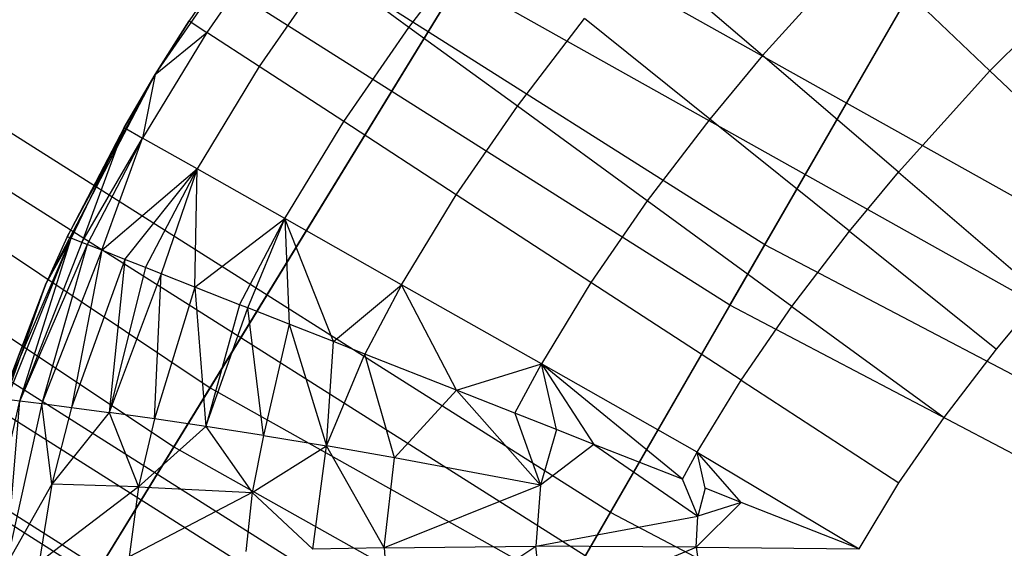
# Model space of a CAD drawing. Extents: x 0.02 to 4.75, y -2.35 to 2.37.
# Tile 7 of 131: x 1.22 to 1.36, y -1.87 to -1.8. Entities that reach past the tile are written whole.
import ezdxf

# ---------------------------------------------------------------- set-up
doc = ezdxf.new("R2010")
doc.units = 0
doc.header["$MEASUREMENT"] = 0
doc.layers.get('0').update_dxf_attribs({"color": 13, "linetype": 'CONTINUOUS'})

# ---------------------------------------------------------------- blocks, each defined once
blk = doc.blocks.new('CTLS_SNOW_BALL_ZWIS_PM_STL')
at = {"color": 0}
for p, q in [((1.32486, -1.8283, 2.21003), (1.18042, -1.73696, 2.21003)), ((1.32486, -1.8283, 2.21003), (1.18042, -1.73696, 2.21003)), ((1.31998, -1.83675, 3.45808), (1.17488, -1.74499, 3.45808)), ((1.31998, -1.83675, 3.45808), (1.17488, -1.74499, 3.45808)), ((1.10526, -1.75319, 1.9414), (1.2475, -1.84823, 1.9414)), ((1.10526, -1.75319, 1.9414), (1.2475, -1.84823, 1.9414)), ((1.09956, -1.76103, 3.74345), (1.24243, -1.85649, 3.74345)), ((1.09956, -1.76103, 3.74345), (1.24243, -1.85649, 3.74345)), ((1.30332, -1.8656, 2.38528), (1.15596, -1.77241, 2.38528)), ((1.30332, -1.8656, 2.38528), (1.15596, -1.77241, 2.38528)), ((1.23987, -1.80456, 48.59883), (1.25992, -1.77546, 48.59883)), ((1.23987, -1.80456, 48.59883), (1.25992, -1.77546, 48.59883)), ((1.29982, -1.87167, 3.28217), (1.15197, -1.77818, 3.28217)), ((1.29982, -1.87167, 3.28217), (1.15197, -1.77818, 3.28217)), ((1.35313, -1.77933, 2.03864), (1.32486, -1.8283, 2.21003)), ((1.35313, -1.77933, 2.03864), (1.32486, -1.8283, 2.21003)), ((1.28827, -1.78169, 1.77383), (1.2475, -1.84823, 1.9414)), ((1.28827, -1.78169, 1.77383), (1.2475, -1.84823, 1.9414)), ((1.28827, -1.78169, 1.77383), (1.43219, -1.86228, 1.77383)), ((1.28827, -1.78169, 1.77383), (1.43219, -1.86228, 1.77383)), ((1.2544, -1.78284, 48.33112), (1.24457, -1.7971, 48.33112)), ((1.2544, -1.78284, 48.33112), (1.24457, -1.7971, 48.33112)), ((1.2568, -1.78458, 48.30483), (1.24705, -1.79872, 48.30483)), ((1.2568, -1.78458, 48.30483), (1.24705, -1.79872, 48.30483)), ((1.27523, -1.79801, 48.25748), (1.28512, -1.78508, 48.25748)), ((1.27523, -1.79801, 48.25748), (1.28512, -1.78508, 48.25748)), ((1.32453, -1.80194, 48.2247), (1.30753, -1.78736, 48.23877)), ((1.32453, -1.80194, 48.2247), (1.30753, -1.78736, 48.23877)), ((1.33817, -1.78686, 48.2247), (1.32453, -1.80194, 48.2247)), ((1.33817, -1.78686, 48.2247), (1.32453, -1.80194, 48.2247)), ((1.35625, -1.80407, 48.21597), (1.33817, -1.78686, 48.2247)), ((1.35625, -1.80407, 48.21597), (1.33817, -1.78686, 48.2247)), ((1.26386, -1.78972, 48.27987), (1.25437, -1.80348, 48.27987)), ((1.26386, -1.78972, 48.27987), (1.25437, -1.80348, 48.27987)), ((1.27523, -1.79801, 48.25748), (1.26386, -1.78972, 48.27987)), ((1.27523, -1.79801, 48.25748), (1.26386, -1.78972, 48.27987)), ((1.31998, -1.83675, 3.45808), (1.34691, -1.79011, 3.63032)), ((1.31998, -1.83675, 3.45808), (1.34691, -1.79011, 3.63032)), ((1.35625, -1.80407, 48.21597), (1.37008, -1.79022, 48.21597)), ((1.35625, -1.80407, 48.21597), (1.37008, -1.79022, 48.21597)), ((1.24243, -1.85649, 3.74345), (1.28226, -1.79149, 3.91185)), ((1.24243, -1.85649, 3.74345), (1.28226, -1.79149, 3.91185)), ((1.28226, -1.79149, 3.91185), (1.42697, -1.87253, 3.91185)), ((1.28226, -1.79149, 3.91185), (1.42697, -1.87253, 3.91185)), ((1.28866, -1.891, 2.56336), (1.1393, -1.79655, 2.56336)), ((1.28866, -1.891, 2.56336), (1.1393, -1.79655, 2.56336)), ((1.23987, -1.80456, 48.59883), (1.24457, -1.7971, 48.33112)), ((1.24457, -1.7971, 48.33112), (1.23987, -1.80456, 48.33112)), ((1.23987, -1.80456, 48.59883), (1.24457, -1.7971, 48.33112)), ((1.24457, -1.7971, 48.33112), (1.23987, -1.80456, 48.33112)), ((1.24457, -1.7971, 48.33112), (1.24705, -1.79872, 48.30483)), ((1.24457, -1.7971, 48.33112), (1.24705, -1.79872, 48.30483)), ((1.29035, -1.80901, 48.23877), (1.29971, -1.79678, 48.23877)), ((1.29035, -1.80901, 48.23877), (1.29971, -1.79678, 48.23877)), ((1.31718, -1.81079, 48.2247), (1.29971, -1.79678, 48.23877)), ((1.31718, -1.81079, 48.2247), (1.29971, -1.79678, 48.23877)), ((1.26617, -1.81115, 48.25748), (1.27523, -1.79801, 48.25748)), ((1.26617, -1.81115, 48.25748), (1.27523, -1.79801, 48.25748)), ((1.29035, -1.80901, 48.23877), (1.27523, -1.79801, 48.25748)), ((1.29035, -1.80901, 48.23877), (1.27523, -1.79801, 48.25748)), ((1.24705, -1.79872, 48.30483), (1.2381, -1.81343, 48.30483)), ((1.24705, -1.79872, 48.30483), (1.2381, -1.81343, 48.30483)), ((1.23987, -1.80456, 48.33112), (1.24705, -1.79872, 48.30483)), ((1.23987, -1.80456, 48.33112), (1.24705, -1.79872, 48.30483)), ((1.25437, -1.80348, 48.27987), (1.24705, -1.79872, 48.30483)), ((1.25437, -1.80348, 48.27987), (1.24705, -1.79872, 48.30483)), ((1.28655, -1.89466, 3.10366), (1.1369, -1.80002, 3.10366)), ((1.28655, -1.89466, 3.10366), (1.1369, -1.80002, 3.10366)), ((1.32453, -1.80194, 48.2247), (1.31718, -1.81079, 48.2247)), ((1.32453, -1.80194, 48.2247), (1.31718, -1.81079, 48.2247)), ((1.34348, -1.81819, 48.21597), (1.32453, -1.80194, 48.2247)), ((1.34348, -1.81819, 48.21597), (1.32453, -1.80194, 48.2247)), ((1.25437, -1.80348, 48.27987), (1.2457, -1.81773, 48.27987)), ((1.25437, -1.80348, 48.27987), (1.2457, -1.81773, 48.27987)), ((1.26617, -1.81115, 48.25748), (1.25437, -1.80348, 48.27987)), ((1.26617, -1.81115, 48.25748), (1.25437, -1.80348, 48.27987)), ((1.34348, -1.81819, 48.21597), (1.35625, -1.80407, 48.21597)), ((1.34348, -1.81819, 48.21597), (1.35625, -1.80407, 48.21597)), ((1.35625, -1.80407, 48.21597), (1.37529, -1.82219, 48.21301)), ((1.35625, -1.80407, 48.21597), (1.37529, -1.82219, 48.21301)), ((1.22464, -1.83368, 48.59883), (1.23987, -1.80456, 48.59883)), ((1.22464, -1.83368, 48.59883), (1.23987, -1.80456, 48.59883)), ((1.22759, -1.82719, 48.33112), (1.23987, -1.80456, 48.59883)), ((1.22759, -1.82719, 48.33112), (1.23987, -1.80456, 48.59883)), ((1.23987, -1.80456, 48.33112), (1.23552, -1.81197, 48.33112)), ((1.23552, -1.81197, 48.33112), (1.23987, -1.80456, 48.59883)), ((1.23552, -1.81197, 48.33112), (1.23987, -1.80456, 48.59883)), ((1.23987, -1.80456, 48.33112), (1.23552, -1.81197, 48.33112)), ((1.23987, -1.80456, 48.33112), (1.2381, -1.81343, 48.30483)), ((1.23987, -1.80456, 48.33112), (1.2381, -1.81343, 48.30483)), ((1.23987, -1.80456, 48.33112), (1.23987, -1.80456, 48.59883)), ((1.23987, -1.80456, 48.33112), (1.23987, -1.80456, 48.59883)), ((1.28095, -1.90435, 2.74317), (1.13054, -1.80923, 2.74317)), ((1.28095, -1.90435, 2.74317), (1.13054, -1.80923, 2.74317)), ((1.28184, -1.82135, 48.23877), (1.29035, -1.80901, 48.23877)), ((1.28184, -1.82135, 48.23877), (1.29035, -1.80901, 48.23877)), ((1.30845, -1.8222, 48.2247), (1.29035, -1.80901, 48.23877)), ((1.30845, -1.8222, 48.2247), (1.29035, -1.80901, 48.23877)), ((1.28025, -1.90557, 2.92363), (1.12974, -1.81039, 2.92363)), ((1.28025, -1.90557, 2.92363), (1.12974, -1.81039, 2.92363)), ((1.31718, -1.81079, 48.2247), (1.30845, -1.8222, 48.2247)), ((1.31718, -1.81079, 48.2247), (1.30845, -1.8222, 48.2247)), ((1.33666, -1.82641, 48.21597), (1.31718, -1.81079, 48.2247)), ((1.33666, -1.82641, 48.21597), (1.31718, -1.81079, 48.2247)), ((1.23552, -1.81197, 48.33112), (1.22759, -1.82719, 48.33112)), ((1.23552, -1.81197, 48.33112), (1.22759, -1.82719, 48.33112)), ((1.23552, -1.81197, 48.33112), (1.22813, -1.8274, 48.31945)), ((1.23552, -1.81197, 48.33112), (1.22813, -1.8274, 48.31945)), ((1.23552, -1.81197, 48.33112), (1.22962, -1.82799, 48.30852)), ((1.23552, -1.81197, 48.33112), (1.22962, -1.82799, 48.30852)), ((1.23552, -1.81197, 48.33112), (1.2381, -1.81343, 48.30483)), ((1.23552, -1.81197, 48.33112), (1.2381, -1.81343, 48.30483)), ((1.25794, -1.82466, 48.25748), (1.26617, -1.81115, 48.25748)), ((1.25794, -1.82466, 48.25748), (1.26617, -1.81115, 48.25748)), ((1.28184, -1.82135, 48.23877), (1.26617, -1.81115, 48.25748)), ((1.28184, -1.82135, 48.23877), (1.26617, -1.81115, 48.25748)), ((1.22962, -1.82799, 48.30852), (1.2381, -1.81343, 48.30483)), ((1.22962, -1.82799, 48.30852), (1.2381, -1.81343, 48.30483)), ((1.2381, -1.81343, 48.30483), (1.23035, -1.82828, 48.30483)), ((1.2381, -1.81343, 48.30483), (1.23035, -1.82828, 48.30483)), ((1.2324, -1.82908, 48.2966), (1.2381, -1.81343, 48.30483)), ((1.2324, -1.82908, 48.2966), (1.2381, -1.81343, 48.30483)), ((1.2457, -1.81773, 48.27987), (1.2381, -1.81343, 48.30483)), ((1.2457, -1.81773, 48.27987), (1.2381, -1.81343, 48.30483)), ((1.2324, -1.82908, 48.2966), (1.2457, -1.81773, 48.27987)), ((1.2324, -1.82908, 48.2966), (1.2457, -1.81773, 48.27987)), ((1.23562, -1.83035, 48.28686), (1.2457, -1.81773, 48.27987)), ((1.23562, -1.83035, 48.28686), (1.2457, -1.81773, 48.27987)), ((1.2385, -1.83149, 48.27987), (1.2457, -1.81773, 48.27987)), ((1.2385, -1.83149, 48.27987), (1.2457, -1.81773, 48.27987)), ((1.2457, -1.81773, 48.27987), (1.24069, -1.83235, 48.27526)), ((1.2457, -1.81773, 48.27987), (1.24069, -1.83235, 48.27526)), ((1.24538, -1.8342, 48.26676), (1.2457, -1.81773, 48.27987)), ((1.24538, -1.8342, 48.26676), (1.2457, -1.81773, 48.27987)), ((1.25794, -1.82466, 48.25748), (1.2457, -1.81773, 48.27987)), ((1.25794, -1.82466, 48.25748), (1.2457, -1.81773, 48.27987)), ((1.33666, -1.82641, 48.21597), (1.34348, -1.81819, 48.21597)), ((1.33666, -1.82641, 48.21597), (1.34348, -1.81819, 48.21597)), ((1.34348, -1.81819, 48.21597), (1.36343, -1.8353, 48.21301)), ((1.34348, -1.81819, 48.21597), (1.36343, -1.8353, 48.21301)), ((1.27422, -1.83388, 48.23877), (1.28184, -1.82135, 48.23877)), ((1.27422, -1.83388, 48.23877), (1.28184, -1.82135, 48.23877)), ((1.30062, -1.83356, 48.2247), (1.28184, -1.82135, 48.23877)), ((1.30062, -1.83356, 48.2247), (1.28184, -1.82135, 48.23877)), ((1.30845, -1.8222, 48.2247), (1.30062, -1.83356, 48.2247)), ((1.30845, -1.8222, 48.2247), (1.30062, -1.83356, 48.2247)), ((1.32864, -1.83689, 48.21597), (1.30845, -1.8222, 48.2247)), ((1.32864, -1.83689, 48.21597), (1.30845, -1.8222, 48.2247)), ((1.24538, -1.8342, 48.26676), (1.25794, -1.82466, 48.25748)), ((1.24538, -1.8342, 48.26676), (1.25794, -1.82466, 48.25748)), ((1.25163, -1.83666, 48.25747), (1.25794, -1.82466, 48.25748)), ((1.25163, -1.83666, 48.25747), (1.25794, -1.82466, 48.25748)), ((1.25277, -1.83711, 48.25597), (1.25794, -1.82466, 48.25748)), ((1.25277, -1.83711, 48.25597), (1.25794, -1.82466, 48.25748)), ((1.25794, -1.82466, 48.25748), (1.25852, -1.83938, 48.24906)), ((1.27422, -1.83388, 48.23877), (1.25794, -1.82466, 48.25748)), ((1.27422, -1.83388, 48.23877), (1.25794, -1.82466, 48.25748)), ((1.2647, -1.84181, 48.24272), (1.25794, -1.82466, 48.25748)), ((1.2647, -1.84181, 48.24272), (1.25794, -1.82466, 48.25748)), ((1.25794, -1.82466, 48.25748), (1.25852, -1.83938, 48.24906)), ((1.21855, -1.84974, 48.33112), (1.22813, -1.8274, 48.31945)), ((1.21855, -1.84974, 48.33112), (1.22813, -1.8274, 48.31945)), ((1.21915, -1.84984, 48.3194), (1.22813, -1.8274, 48.31945)), ((1.21915, -1.84984, 48.3194), (1.22813, -1.8274, 48.31945)), ((1.22098, -1.85008, 48.30778), (1.22813, -1.8274, 48.31945)), ((1.22098, -1.85008, 48.30778), (1.22813, -1.8274, 48.31945)), ((1.22759, -1.82719, 48.33112), (1.22464, -1.83368, 48.59883)), ((1.22759, -1.82719, 48.33112), (1.22464, -1.83368, 48.33112)), ((1.22759, -1.82719, 48.33112), (1.22464, -1.83368, 48.59883)), ((1.22759, -1.82719, 48.33112), (1.22464, -1.83368, 48.33112)), ((1.22813, -1.8274, 48.31945), (1.22464, -1.83368, 48.33112)), ((1.22813, -1.8274, 48.31945), (1.22464, -1.83368, 48.33112)), ((1.22813, -1.8274, 48.31945), (1.22759, -1.82719, 48.33112)), ((1.22813, -1.8274, 48.31945), (1.22759, -1.82719, 48.33112)), ((1.22962, -1.82799, 48.30852), (1.22813, -1.8274, 48.31945)), ((1.22962, -1.82799, 48.30852), (1.22813, -1.8274, 48.31945)), ((1.32864, -1.83689, 48.21597), (1.33666, -1.82641, 48.21597)), ((1.32864, -1.83689, 48.21597), (1.33666, -1.82641, 48.21597)), ((1.33666, -1.82641, 48.21597), (1.35716, -1.84285, 48.21301)), ((1.33666, -1.82641, 48.21597), (1.35716, -1.84285, 48.21301)), ((1.22962, -1.82799, 48.30852), (1.22098, -1.85008, 48.30778)), ((1.22962, -1.82799, 48.30852), (1.22098, -1.85008, 48.30778)), ((1.23035, -1.82828, 48.30483), (1.22098, -1.85008, 48.30778)), ((1.23035, -1.82828, 48.30483), (1.22098, -1.85008, 48.30778)), ((1.23035, -1.82828, 48.30483), (1.22403, -1.85045, 48.2964)), ((1.23035, -1.82828, 48.30483), (1.22403, -1.85045, 48.2964)), ((1.23035, -1.82828, 48.30483), (1.22962, -1.82799, 48.30852)), ((1.23035, -1.82828, 48.30483), (1.22962, -1.82799, 48.30852)), ((1.2324, -1.82908, 48.2966), (1.23035, -1.82828, 48.30483)), ((1.2324, -1.82908, 48.2966), (1.23035, -1.82828, 48.30483)), ((1.32486, -1.8283, 2.21003), (1.30332, -1.8656, 2.38528)), ((1.32486, -1.8283, 2.21003), (1.30332, -1.8656, 2.38528)), ((1.47618, -1.90772, 2.21003), (1.32486, -1.8283, 2.21003)), ((1.47618, -1.90772, 2.21003), (1.32486, -1.8283, 2.21003)), ((1.2324, -1.82908, 48.2966), (1.22403, -1.85045, 48.2964)), ((1.2324, -1.82908, 48.2966), (1.22403, -1.85045, 48.2964)), ((1.2324, -1.82908, 48.2966), (1.2282, -1.85097, 48.28545)), ((1.2324, -1.82908, 48.2966), (1.2282, -1.85097, 48.28545)), ((1.23562, -1.83035, 48.28686), (1.2324, -1.82908, 48.2966)), ((1.23562, -1.83035, 48.28686), (1.2324, -1.82908, 48.2966)), ((1.23562, -1.83035, 48.28686), (1.2282, -1.85097, 48.28545)), ((1.23562, -1.83035, 48.28686), (1.2282, -1.85097, 48.28545)), ((1.23562, -1.83035, 48.28686), (1.23344, -1.85167, 48.27495)), ((1.23562, -1.83035, 48.28686), (1.23344, -1.85167, 48.27495)), ((1.2385, -1.83149, 48.27987), (1.23344, -1.85167, 48.27495)), ((1.2385, -1.83149, 48.27987), (1.23344, -1.85167, 48.27495)), ((1.2385, -1.83149, 48.27987), (1.23562, -1.83035, 48.28686)), ((1.2385, -1.83149, 48.27987), (1.23562, -1.83035, 48.28686)), ((1.24069, -1.83235, 48.27526), (1.2385, -1.83149, 48.27987)), ((1.24069, -1.83235, 48.27526), (1.2385, -1.83149, 48.27987)), ((1.24069, -1.83235, 48.27526), (1.23344, -1.85167, 48.27495)), ((1.24069, -1.83235, 48.27526), (1.23344, -1.85167, 48.27495)), ((1.23974, -1.85256, 48.26492), (1.24069, -1.83235, 48.27526)), ((1.23974, -1.85256, 48.26492), (1.24069, -1.83235, 48.27526)), ((1.24538, -1.8342, 48.26676), (1.24069, -1.83235, 48.27526)), ((1.24538, -1.8342, 48.26676), (1.24069, -1.83235, 48.27526)), ((1.2162, -1.85771, 48.59883), (1.22464, -1.83368, 48.59883)), ((1.2162, -1.85771, 48.59883), (1.22464, -1.83368, 48.59883)), ((1.22464, -1.83368, 48.33112), (1.21855, -1.84974, 48.33112)), ((1.21855, -1.84974, 48.33112), (1.22464, -1.83368, 48.59883)), ((1.21855, -1.84974, 48.33112), (1.22464, -1.83368, 48.59883)), ((1.22464, -1.83368, 48.33112), (1.21855, -1.84974, 48.33112)), ((1.22464, -1.83368, 48.33112), (1.22464, -1.83368, 48.59883)), ((1.22464, -1.83368, 48.33112), (1.22464, -1.83368, 48.59883)), ((1.24538, -1.8342, 48.26676), (1.23974, -1.85256, 48.26492)), ((1.24538, -1.8342, 48.26676), (1.23974, -1.85256, 48.26492)), ((1.25163, -1.83666, 48.25747), (1.24538, -1.8342, 48.26676)), ((1.24538, -1.8342, 48.26676), (1.24693, -1.85363, 48.25562)), ((1.24538, -1.8342, 48.26676), (1.24693, -1.85363, 48.25562)), ((1.25163, -1.83666, 48.25747), (1.24538, -1.8342, 48.26676)), ((1.2647, -1.84181, 48.24272), (1.27422, -1.83388, 48.23877)), ((1.2647, -1.84181, 48.24272), (1.27422, -1.83388, 48.23877)), ((1.27422, -1.83388, 48.23877), (1.26909, -1.84354, 48.23877)), ((1.27422, -1.83388, 48.23877), (1.26909, -1.84354, 48.23877)), ((1.2937, -1.84491, 48.2247), (1.27422, -1.83388, 48.23877)), ((1.2937, -1.84491, 48.2247), (1.27422, -1.83388, 48.23877)), ((1.28187, -1.84858, 48.22935), (1.27422, -1.83388, 48.23877)), ((1.28187, -1.84858, 48.22935), (1.27422, -1.83388, 48.23877)), ((1.30062, -1.83356, 48.2247), (1.2937, -1.84491, 48.2247)), ((1.30062, -1.83356, 48.2247), (1.2937, -1.84491, 48.2247)), ((1.32154, -1.84717, 48.21597), (1.30062, -1.83356, 48.2247)), ((1.32154, -1.84717, 48.21597), (1.30062, -1.83356, 48.2247)), ((1.35716, -1.84285, 48.21301), (1.36343, -1.8353, 48.21301)), ((1.35716, -1.84285, 48.21301), (1.36343, -1.8353, 48.21301)), ((1.25163, -1.83666, 48.25747), (1.24693, -1.85363, 48.25562)), ((1.25163, -1.83666, 48.25747), (1.24693, -1.85363, 48.25562)), ((1.25277, -1.83711, 48.25597), (1.25163, -1.83666, 48.25747)), ((1.25277, -1.83711, 48.25597), (1.25163, -1.83666, 48.25747)), ((1.29982, -1.87167, 3.28217), (1.31998, -1.83675, 3.45808)), ((1.29982, -1.87167, 3.28217), (1.31998, -1.83675, 3.45808)), ((1.47199, -1.91653, 3.45808), (1.31998, -1.83675, 3.45808)), ((1.47199, -1.91653, 3.45808), (1.31998, -1.83675, 3.45808)), ((1.32154, -1.84717, 48.21597), (1.32864, -1.83689, 48.21597)), ((1.32154, -1.84717, 48.21597), (1.32864, -1.83689, 48.21597)), ((1.32864, -1.83689, 48.21597), (1.34988, -1.85236, 48.21301)), ((1.32864, -1.83689, 48.21597), (1.34988, -1.85236, 48.21301)), ((1.24693, -1.85363, 48.25562), (1.25277, -1.83711, 48.25597)), ((1.24693, -1.85363, 48.25562), (1.25277, -1.83711, 48.25597)), ((1.25852, -1.83938, 48.24906), (1.25277, -1.83711, 48.25597)), ((1.25494, -1.85488, 48.24708), (1.25277, -1.83711, 48.25597)), ((1.25852, -1.83938, 48.24906), (1.25277, -1.83711, 48.25597)), ((1.25494, -1.85488, 48.24708), (1.25277, -1.83711, 48.25597)), ((1.25852, -1.83938, 48.24906), (1.25494, -1.85488, 48.24708)), ((1.25852, -1.83938, 48.24906), (1.25494, -1.85488, 48.24708)), ((1.2647, -1.84181, 48.24272), (1.25852, -1.83938, 48.24906)), ((1.25852, -1.83938, 48.24906), (1.26374, -1.85635, 48.23933)), ((1.25852, -1.83938, 48.24906), (1.26374, -1.85635, 48.23933)), ((1.2647, -1.84181, 48.24272), (1.25852, -1.83938, 48.24906)), ((1.26374, -1.85635, 48.23933), (1.2647, -1.84181, 48.24272)), ((1.26374, -1.85635, 48.23933), (1.2647, -1.84181, 48.24272)), ((1.26909, -1.84354, 48.23877), (1.2647, -1.84181, 48.24272)), ((1.26909, -1.84354, 48.23877), (1.2647, -1.84181, 48.24272)), ((1.26374, -1.85635, 48.23933), (1.26909, -1.84354, 48.23877)), ((1.26374, -1.85635, 48.23933), (1.26909, -1.84354, 48.23877)), ((1.28187, -1.84858, 48.22935), (1.26909, -1.84354, 48.23877)), ((1.27321, -1.85801, 48.23247), (1.26909, -1.84354, 48.23877)), ((1.28187, -1.84858, 48.22935), (1.26909, -1.84354, 48.23877)), ((1.27321, -1.85801, 48.23247), (1.26909, -1.84354, 48.23877)), ((1.34988, -1.85236, 48.21301), (1.35716, -1.84285, 48.21301)), ((1.34988, -1.85236, 48.21301), (1.35716, -1.84285, 48.21301)), ((1.28187, -1.84858, 48.22935), (1.2937, -1.84491, 48.2247)), ((1.28187, -1.84858, 48.22935), (1.2937, -1.84491, 48.2247)), ((1.29001, -1.85179, 48.2247), (1.2937, -1.84491, 48.2247)), ((1.29001, -1.85179, 48.2247), (1.2937, -1.84491, 48.2247)), ((1.29582, -1.85407, 48.22193), (1.2937, -1.84491, 48.2247)), ((1.2937, -1.84491, 48.2247), (1.30104, -1.85613, 48.21979)), ((1.29582, -1.85407, 48.22193), (1.2937, -1.84491, 48.2247)), ((1.31543, -1.85721, 48.21597), (1.2937, -1.84491, 48.2247)), ((1.31543, -1.85721, 48.21597), (1.2937, -1.84491, 48.2247)), ((1.31337, -1.86099, 48.21596), (1.2937, -1.84491, 48.2247)), ((1.31337, -1.86099, 48.21596), (1.2937, -1.84491, 48.2247)), ((1.2937, -1.84491, 48.2247), (1.30104, -1.85613, 48.21979)), ((1.31543, -1.85721, 48.21597), (1.32154, -1.84717, 48.21597)), ((1.31543, -1.85721, 48.21597), (1.32154, -1.84717, 48.21597)), ((1.32154, -1.84717, 48.21597), (1.34357, -1.8615, 48.21301)), ((1.32154, -1.84717, 48.21597), (1.34357, -1.8615, 48.21301)), ((1.2475, -1.84823, 1.9414), (1.21369, -1.90339, 2.11455)), ((1.2475, -1.84823, 1.9414), (1.21369, -1.90339, 2.11455)), ((1.2475, -1.84823, 1.9414), (1.39676, -1.93182, 1.9414)), ((1.2475, -1.84823, 1.9414), (1.39676, -1.93182, 1.9414)), ((1.28187, -1.84858, 48.22935), (1.27321, -1.85801, 48.23247)), ((1.28187, -1.84858, 48.22935), (1.27321, -1.85801, 48.23247)), ((1.29001, -1.85179, 48.2247), (1.28187, -1.84858, 48.22935)), ((1.28187, -1.84858, 48.22935), (1.2936, -1.8618, 48.22176)), ((1.29001, -1.85179, 48.2247), (1.28187, -1.84858, 48.22935)), ((1.28187, -1.84858, 48.22935), (1.2936, -1.8618, 48.22176)), ((1.2157, -1.87323, 48.30769), (1.22098, -1.85008, 48.30778)), ((1.2157, -1.87323, 48.30769), (1.22098, -1.85008, 48.30778)), ((1.21907, -1.87296, 48.29626), (1.22098, -1.85008, 48.30778)), ((1.21907, -1.87296, 48.29626), (1.22098, -1.85008, 48.30778)), ((1.22403, -1.85045, 48.2964), (1.21907, -1.87296, 48.29626)), ((1.22403, -1.85045, 48.2964), (1.21907, -1.87296, 48.29626)), ((1.21915, -1.84984, 48.3194), (1.22098, -1.85008, 48.30778)), ((1.21915, -1.84984, 48.3194), (1.22098, -1.85008, 48.30778)), ((1.22098, -1.85008, 48.30778), (1.22403, -1.85045, 48.2964)), ((1.22098, -1.85008, 48.30778), (1.22403, -1.85045, 48.2964)), ((1.22403, -1.85045, 48.2964), (1.2282, -1.85097, 48.28545)), ((1.22544, -1.86166, 48.28535), (1.22403, -1.85045, 48.2964)), ((1.22544, -1.86166, 48.28535), (1.22403, -1.85045, 48.2964)), ((1.22403, -1.85045, 48.2964), (1.2282, -1.85097, 48.28545)), ((1.2282, -1.85097, 48.28545), (1.22544, -1.86166, 48.28535)), ((1.2282, -1.85097, 48.28545), (1.22544, -1.86166, 48.28535)), ((1.23344, -1.85167, 48.27495), (1.22544, -1.86166, 48.28535)), ((1.23344, -1.85167, 48.27495), (1.22544, -1.86166, 48.28535)), ((1.2282, -1.85097, 48.28545), (1.23344, -1.85167, 48.27495)), ((1.2282, -1.85097, 48.28545), (1.23344, -1.85167, 48.27495)), ((1.23344, -1.85167, 48.27495), (1.23754, -1.86205, 48.26478)), ((1.23974, -1.85256, 48.26492), (1.23344, -1.85167, 48.27495)), ((1.23974, -1.85256, 48.26492), (1.23344, -1.85167, 48.27495)), ((1.23344, -1.85167, 48.27495), (1.23754, -1.86205, 48.26478)), ((1.29582, -1.85407, 48.22193), (1.29001, -1.85179, 48.2247)), ((1.29001, -1.85179, 48.2247), (1.2936, -1.8618, 48.22176)), ((1.29001, -1.85179, 48.2247), (1.2936, -1.8618, 48.22176)), ((1.29582, -1.85407, 48.22193), (1.29001, -1.85179, 48.2247)), ((1.23974, -1.85256, 48.26492), (1.23754, -1.86205, 48.26478)), ((1.23974, -1.85256, 48.26492), (1.23754, -1.86205, 48.26478)), ((1.24693, -1.85363, 48.25562), (1.23974, -1.85256, 48.26492)), ((1.24693, -1.85363, 48.25562), (1.23974, -1.85256, 48.26492)), ((1.34357, -1.8615, 48.21301), (1.34988, -1.85236, 48.21301)), ((1.34357, -1.8615, 48.21301), (1.34988, -1.85236, 48.21301)), ((1.24693, -1.85363, 48.25562), (1.23754, -1.86205, 48.26478)), ((1.24693, -1.85363, 48.25562), (1.23754, -1.86205, 48.26478)), ((1.25494, -1.85488, 48.24708), (1.24693, -1.85363, 48.25562)), ((1.24693, -1.85363, 48.25562), (1.25336, -1.86283, 48.24695)), ((1.24693, -1.85363, 48.25562), (1.25336, -1.86283, 48.24695)), ((1.25494, -1.85488, 48.24708), (1.24693, -1.85363, 48.25562)), ((1.25494, -1.85488, 48.24708), (1.25336, -1.86283, 48.24695)), ((1.25494, -1.85488, 48.24708), (1.25336, -1.86283, 48.24695)), ((1.25494, -1.85488, 48.24708), (1.26374, -1.85635, 48.23933)), ((1.25494, -1.85488, 48.24708), (1.26374, -1.85635, 48.23933)), ((1.29582, -1.85407, 48.22193), (1.2936, -1.8618, 48.22176)), ((1.29582, -1.85407, 48.22193), (1.2936, -1.8618, 48.22176)), ((1.30104, -1.85613, 48.21979), (1.29582, -1.85407, 48.22193)), ((1.30104, -1.85613, 48.21979), (1.29582, -1.85407, 48.22193)), ((1.30104, -1.85613, 48.21979), (1.2936, -1.8618, 48.22176)), ((1.30104, -1.85613, 48.21979), (1.2936, -1.8618, 48.22176)), ((1.31337, -1.86099, 48.21596), (1.30104, -1.85613, 48.21979)), ((1.30104, -1.85613, 48.21979), (1.3155, -1.86615, 48.21519)), ((1.30104, -1.85613, 48.21979), (1.3155, -1.86615, 48.21519)), ((1.31337, -1.86099, 48.21596), (1.30104, -1.85613, 48.21979)), ((1.2096, -1.91007, 3.56962), (1.24243, -1.85649, 3.74345)), ((1.2096, -1.91007, 3.56962), (1.24243, -1.85649, 3.74345)), ((1.24243, -1.85649, 3.74345), (1.39236, -1.94045, 3.74345)), ((1.24243, -1.85649, 3.74345), (1.39236, -1.94045, 3.74345)), ((1.25336, -1.86283, 48.24695), (1.26374, -1.85635, 48.23933)), ((1.25336, -1.86283, 48.24695), (1.26374, -1.85635, 48.23933)), ((1.26183, -1.87074, 48.2391), (1.26374, -1.85635, 48.23933)), ((1.26183, -1.87074, 48.2391), (1.26374, -1.85635, 48.23933)), ((1.27321, -1.85801, 48.23247), (1.26374, -1.85635, 48.23933)), ((1.27177, -1.87053, 48.23227), (1.26374, -1.85635, 48.23933)), ((1.27321, -1.85801, 48.23247), (1.26374, -1.85635, 48.23933)), ((1.27177, -1.87053, 48.23227), (1.26374, -1.85635, 48.23933)), ((1.31337, -1.86099, 48.21596), (1.31543, -1.85721, 48.21597)), ((1.32158, -1.86423, 48.21431), (1.31543, -1.85721, 48.21597)), ((1.31543, -1.85721, 48.21597), (1.338, -1.8707, 48.21301)), ((1.32158, -1.86423, 48.21431), (1.31543, -1.85721, 48.21597)), ((1.31653, -1.86224, 48.21525), (1.31543, -1.85721, 48.21597)), ((1.31543, -1.85721, 48.21597), (1.338, -1.8707, 48.21301)), ((1.27177, -1.87053, 48.23227), (1.27321, -1.85801, 48.23247)), ((1.27177, -1.87053, 48.23227), (1.27321, -1.85801, 48.23247)), ((1.2936, -1.8618, 48.22176), (1.27321, -1.85801, 48.23247)), ((1.2936, -1.8618, 48.22176), (1.27321, -1.85801, 48.23247)), ((1.22544, -1.86166, 48.28535), (1.21907, -1.87296, 48.29626)), ((1.22544, -1.86166, 48.28535), (1.21907, -1.87296, 48.29626)), ((1.22544, -1.86166, 48.28535), (1.22365, -1.87261, 48.28527)), ((1.22544, -1.86166, 48.28535), (1.22365, -1.87261, 48.28527)), ((1.23754, -1.86205, 48.26478), (1.22544, -1.86166, 48.28535)), ((1.23754, -1.86205, 48.26478), (1.22544, -1.86166, 48.28535)), ((1.3155, -1.86615, 48.21519), (1.31337, -1.86099, 48.21596)), ((1.338, -1.8707, 48.21301), (1.34357, -1.8615, 48.21301)), ((1.338, -1.8707, 48.21301), (1.34357, -1.8615, 48.21301)), ((1.23754, -1.86205, 48.26478), (1.22365, -1.87261, 48.28527)), ((1.23754, -1.86205, 48.26478), (1.22365, -1.87261, 48.28527)), ((1.23754, -1.86205, 48.26478), (1.2362, -1.8718, 48.26468)), ((1.23754, -1.86205, 48.26478), (1.2362, -1.8718, 48.26468)), ((1.25336, -1.86283, 48.24695), (1.2362, -1.8718, 48.26468)), ((1.25336, -1.86283, 48.24695), (1.2362, -1.8718, 48.26468)), ((1.23754, -1.86205, 48.26478), (1.25336, -1.86283, 48.24695)), ((1.23754, -1.86205, 48.26478), (1.25336, -1.86283, 48.24695)), ((1.25336, -1.86283, 48.24695), (1.25251, -1.87104, 48.24684)), ((1.25336, -1.86283, 48.24695), (1.25251, -1.87104, 48.24684)), ((1.26183, -1.87074, 48.2391), (1.25336, -1.86283, 48.24695)), ((1.26183, -1.87074, 48.2391), (1.25336, -1.86283, 48.24695)), ((1.2936, -1.8618, 48.22176), (1.27177, -1.87053, 48.23227)), ((1.2936, -1.8618, 48.22176), (1.27177, -1.87053, 48.23227)), ((1.2936, -1.8618, 48.22176), (1.29294, -1.87032, 48.22164)), ((1.2936, -1.8618, 48.22176), (1.29294, -1.87032, 48.22164)), ((1.31653, -1.86224, 48.21525), (1.3155, -1.86615, 48.21519)), ((1.32158, -1.86423, 48.21431), (1.31653, -1.86224, 48.21525)), ((1.32158, -1.86423, 48.21431), (1.31653, -1.86224, 48.21525)), ((1.3153, -1.87045, 48.21515), (1.32158, -1.86423, 48.21431)), ((1.3153, -1.87045, 48.21515), (1.32158, -1.86423, 48.21431)), ((1.32158, -1.86423, 48.21431), (1.3155, -1.86615, 48.21519)), ((1.32158, -1.86423, 48.21431), (1.3155, -1.86615, 48.21519)), ((1.338, -1.8707, 48.21301), (1.32158, -1.86423, 48.21431)), ((1.338, -1.8707, 48.21301), (1.32158, -1.86423, 48.21431)), ((1.30332, -1.8656, 2.38528), (1.28866, -1.891, 2.56336)), ((1.30332, -1.8656, 2.38528), (1.28866, -1.891, 2.56336)), ((1.45771, -1.94663, 2.38528), (1.30332, -1.8656, 2.38528)), ((1.45771, -1.94663, 2.38528), (1.30332, -1.8656, 2.38528)), ((1.29294, -1.87032, 48.22164), (1.3155, -1.86615, 48.21519)), ((1.29294, -1.87032, 48.22164), (1.3155, -1.86615, 48.21519)), ((1.3153, -1.87045, 48.21515), (1.3155, -1.86615, 48.21519)), ((1.3153, -1.87045, 48.21515), (1.3155, -1.86615, 48.21519)), ((1.27177, -1.87053, 48.23227), (1.26183, -1.87074, 48.2391)), ((1.27177, -1.87053, 48.23227), (1.26183, -1.87074, 48.2391)), ((1.27177, -1.87053, 48.23227), (1.29294, -1.87032, 48.22164)), ((1.27177, -1.87053, 48.23227), (1.29294, -1.87032, 48.22164)), ((1.27177, -1.87053, 48.23227), (1.27281, -1.88364, 48.23216)), ((1.27177, -1.87053, 48.23227), (1.27281, -1.88364, 48.23216)), ((1.27281, -1.88364, 48.23216), (1.29294, -1.87032, 48.22164)), ((1.27281, -1.88364, 48.23216), (1.29294, -1.87032, 48.22164)), ((1.3153, -1.87045, 48.21515), (1.29294, -1.87032, 48.22164)), ((1.3153, -1.87045, 48.21515), (1.29294, -1.87032, 48.22164)), ((1.29393, -1.87927, 48.22157), (1.29294, -1.87032, 48.22164)), ((1.29393, -1.87927, 48.22157), (1.29294, -1.87032, 48.22164)), ((1.29393, -1.87927, 48.22157), (1.3153, -1.87045, 48.21515)), ((1.29393, -1.87927, 48.22157), (1.3153, -1.87045, 48.21515)), ((1.3153, -1.87045, 48.21515), (1.31593, -1.87495, 48.21513)), ((1.3153, -1.87045, 48.21515), (1.31593, -1.87495, 48.21513)), ((1.3153, -1.87045, 48.21515), (1.338, -1.8707, 48.21301)), ((1.3153, -1.87045, 48.21515), (1.338, -1.8707, 48.21301))]:
    blk.add_line(p, q, dxfattribs=at)

msp = doc.modelspace()

# ---------------------------------------------------------------- block references
at = {"color": 0}
msp.add_blockref('CTLS_SNOW_BALL_ZWIS_PM_STL', (0, 0), dxfattribs=at)

doc.saveas('drawing.dxf')
